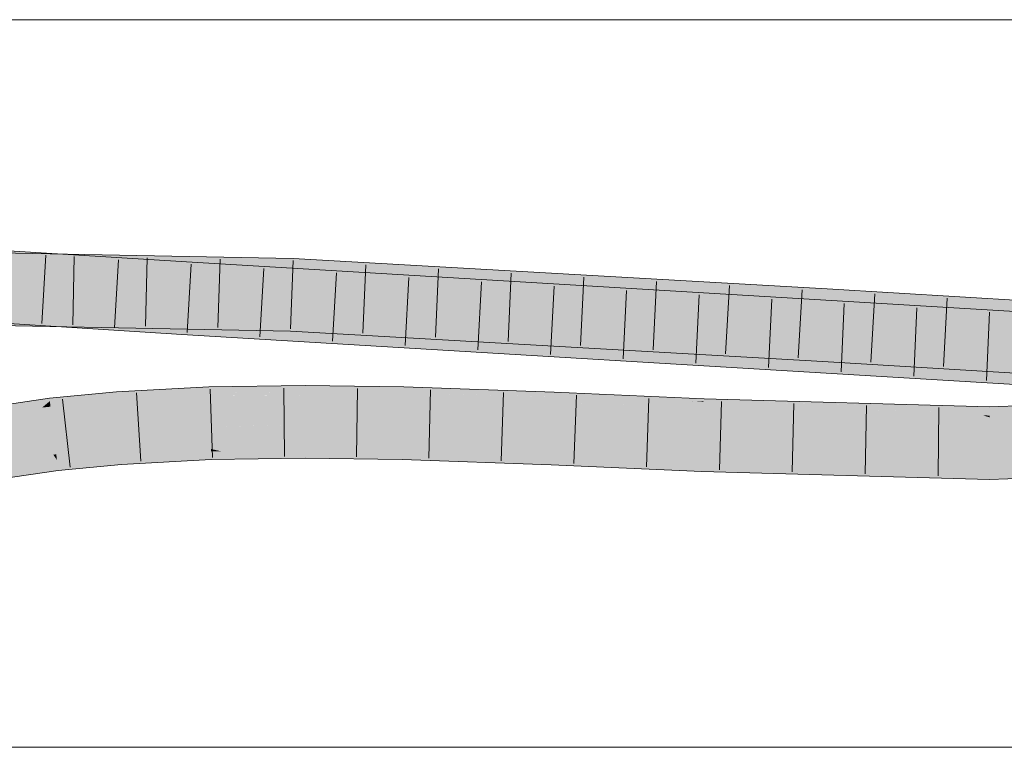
# Model space of a CAD drawing. Extents: x -720 to 300, y 62 to 1107.
# Tile 166 of 250: x 162.43 to 165.82, y 776.88 to 779.38. Entities that reach past the tile are written whole.
import ezdxf

# ---------------------------------------------------------------- set-up
doc = ezdxf.new("R2010")
doc.units = 0
doc.layers.get('0').update_dxf_attribs({"lineweight": 35})
doc.layers.add('E_Detail_Linie_Text_Bem', color=7, linetype='Continuous', lineweight=13)
for name, color, linetype, lineweight, true_color in [('E_Leerrohr 25-A06G9FMB8I', 7, 'Continuous', 9, 0xff8000), ('E_Leerrohr 25-Shading', 7, 'Continuous', 9, 0xff8000), ('E_Leerrohr 32-A06G9FMG8I', 7, 'Continuous', 9, 0x00b300), ('E_Leerrohr 32-Shading', 7, 'Continuous', 9, 0x00b300)]:
    doc.layers.add(name, color=color, linetype=linetype, lineweight=lineweight, true_color=true_color)

# ---------------------------------------------------------------- blocks, each defined once
blk = doc.blocks.new('Shading-A06G9FD98I', base_point=(248.6315, 750.378))
at = {"layer": 'E_Leerrohr 25-Shading', "color": 43, "true_color": 0xd7ab7f}
for points in [[(162.7676, 778.095), (162.7668, 778.1058), (162.5378, 778.0768), (162.537, 778.0835)], [(162.768, 778.0895), (162.7676, 778.095), (162.5382, 778.0737), (162.5378, 778.0768)], [(163.0851, 778.1081), (163.0846, 778.1226), (162.7676, 778.095), (162.7668, 778.1058)], [(163.0853, 778.1014), (163.0851, 778.1081), (162.768, 778.0895), (162.7676, 778.095)], [(163.0853, 778.1014), (162.768, 778.0895), (163.0857, 778.0911), (162.7691, 778.0732)], [(163.4153, 778.111), (163.4153, 778.1274), (163.0851, 778.1081), (163.0846, 778.1226)], [(163.4153, 778.1047), (163.4153, 778.111), (163.0853, 778.1014), (163.0851, 778.1081)], [(163.2294, 778.1028), (163.0853, 778.1014), (163.2293, 778.0927), (163.0857, 778.0911)], [(163.0857, 778.0911), (163.0858, 778.086), (163.4153, 778.0945), (163.4153, 778.0908)], [(163.4153, 778.0945), (163.4153, 778.1047), (163.2293, 778.0927), (163.2294, 778.1028)], [(163.7545, 778.1059), (163.755, 778.1229), (163.4153, 778.111), (163.4153, 778.1274)], [(163.7544, 778.1016), (163.7545, 778.1059), (163.4153, 778.1047), (163.4153, 778.111)], [(163.7544, 778.1016), (163.4153, 778.1047), (163.754, 778.0868), (163.4153, 778.0945)], [(163.4153, 778.0945), (163.4153, 778.0908), (163.754, 778.0868), (163.754, 778.0864)], [(164.2708, 778.0889), (163.7544, 778.1016), (164.1253, 778.0734), (163.754, 778.0864)], [(163.7545, 778.1059), (163.7544, 778.1016), (164.2399, 778.0897)], [(164.2708, 778.0889), (164.2715, 778.105), (163.7545, 778.1059), (163.755, 778.1229)], [(164.2708, 778.0889), (163.7545, 778.1059), (164.2399, 778.0897)], [(164.3962, 778.0994), (164.2715, 778.105), (164.7473, 778.0737), (164.2708, 778.0889)], [(164.7863, 778.0724), (164.7866, 778.0817), (164.7473, 778.0737), (164.3962, 778.0994)], [(162.5378, 778.0768), (162.537, 778.0835), (162.318, 778.0511), (162.3179, 778.0515)], [(162.5378, 778.0768), (162.318, 778.0511), (162.3631, 778.0557)], [(162.3213, 778.0322), (162.5116, 778.0518), (162.3631, 778.0557), (162.5382, 778.0737)], [(162.5382, 778.0737), (162.5378, 778.0768), (162.3631, 778.0557)], [(162.5405, 778.0548), (162.5382, 778.0737), (162.5116, 778.0518)], [(162.7691, 778.0732), (162.768, 778.0895), (162.5405, 778.0548), (162.5382, 778.0737)], [(162.7691, 778.0732), (162.5405, 778.0548), (162.7032, 778.066)], [(162.5405, 778.0548), (162.5413, 778.0481), (162.7032, 778.066)], [(162.7032, 778.066), (162.5413, 778.0481), (162.7694, 778.0693), (162.5414, 778.0471)], [(162.7691, 778.0732), (162.7032, 778.066), (162.7693, 778.0705)], [(162.7032, 778.066), (162.7694, 778.0693), (162.7693, 778.0705)], [(163.0857, 778.0911), (162.7691, 778.0732), (162.8482, 778.0734), (162.7693, 778.0705)], [(162.7693, 778.0705), (162.7694, 778.0693), (162.8482, 778.0734)], [(163.0857, 778.0911), (162.8482, 778.0734), (163.0858, 778.086)], [(164.2708, 778.0889), (164.1253, 778.0734), (164.2701, 778.0699)], [(164.1253, 778.0734), (164.27, 778.0684), (164.2701, 778.0699)], [(164.2947, 778.0691), (164.2701, 778.0699), (164.7854, 778.045), (164.27, 778.0684)], [(164.7856, 778.0534), (164.2708, 778.0889), (164.2701, 778.0699)], [(164.2708, 778.0889), (164.7862, 778.0708), (164.7473, 778.0737)], [(164.2708, 778.0889), (164.2811, 778.0882), (164.7862, 778.0708), (164.7861, 778.0668)], [(164.2811, 778.0882), (164.7856, 778.0534), (164.7861, 778.0668)], [(164.7856, 778.0534), (164.2947, 778.0691), (164.7854, 778.045)], [(164.7862, 778.0708), (164.7863, 778.0724), (164.7473, 778.0737)], [(165.3263, 778.0428), (164.9507, 778.0623), (164.7856, 778.0534), (164.7861, 778.0668)], [(164.9507, 778.0623), (164.7862, 778.0708), (164.7861, 778.0668)], [(164.7863, 778.0724), (164.7862, 778.0708), (165.2083, 778.0641), (165.2314, 778.0628)], [(165.2314, 778.0628), (164.7862, 778.0708), (165.5051, 778.0471), (165.1906, 778.0557)], [(165.1906, 778.0557), (164.7862, 778.0708), (164.9507, 778.0623)], [(165.7682, 778.0545), (164.7866, 778.0817), (165.7682, 778.0532), (164.7863, 778.0724)], [(164.9507, 778.0623), (165.661, 778.0381), (165.1906, 778.0557)], [(164.9507, 778.0623), (165.3263, 778.0428), (165.661, 778.0381), (165.7113, 778.0353)], [(165.2314, 778.0628), (165.7682, 778.0532), (165.2083, 778.0641)], [(165.7682, 778.0532), (165.2314, 778.0628), (165.7682, 778.0399), (165.5051, 778.0471)], [(166.3567, 778.0743), (165.7682, 778.0545), (166.3571, 778.0672), (165.7682, 778.0532)], [(166.3578, 778.0546), (166.3571, 778.0672), (165.7682, 778.0399), (165.7682, 778.0532)], [(162.4982, 778.0408), (162.5116, 778.0518), (162.3242, 778.0154), (162.3213, 778.0322)], [(162.5413, 778.0481), (162.5405, 778.0548), (162.4982, 778.0408), (162.5116, 778.0518)], [(162.4982, 778.0408), (162.5414, 778.0471), (162.5413, 778.0481)], [(165.7681, 778.0179), (164.7856, 778.0534), (164.7854, 778.045)], [(164.7856, 778.0534), (165.7681, 778.0179), (164.9848, 778.0495)], [(165.7681, 778.0179), (165.744, 778.0253), (164.9848, 778.0495), (165.4432, 778.0405)], [(165.5051, 778.0471), (165.1906, 778.0557), (165.661, 778.0381)], [(165.744, 778.0253), (165.7113, 778.0353), (165.4432, 778.0405)], [(165.7682, 778.0399), (165.5051, 778.0471), (165.7682, 778.0342), (165.661, 778.0381)], [(165.7113, 778.0353), (165.7682, 778.0342), (165.661, 778.0381)], [(165.7682, 778.0342), (165.7113, 778.0353), (165.7682, 778.032)], [(165.7682, 778.032), (165.7113, 778.0353), (165.7681, 778.024), (165.744, 778.0253)], [(166.3586, 778.0417), (165.7682, 778.032), (166.3588, 778.0378), (165.7681, 778.024)], [(165.7681, 778.024), (165.7681, 778.0179), (166.3588, 778.0378)], [(166.3582, 778.0482), (166.3578, 778.0546), (165.7682, 778.0342), (165.7682, 778.0399)], [(166.3582, 778.0482), (165.7682, 778.0342), (166.3586, 778.0417), (165.7682, 778.032)], [(165.744, 778.0253), (165.7681, 778.0179), (165.7681, 778.024)], [(162.7822, 777.8908), (162.782, 777.8929), (162.5626, 777.8716)], [(163.0918, 777.9065), (163.0917, 777.9093), (162.782, 777.8929)], [(162.7822, 777.8908), (163.092, 777.9012), (162.782, 777.8929), (163.0918, 777.9065)], [(162.7825, 777.8855), (163.0923, 777.8922), (162.7822, 777.8908), (163.092, 777.9012)], [(162.7832, 777.876), (163.0924, 777.888), (162.7825, 777.8855), (163.0923, 777.8922)], [(163.0917, 777.9093), (163.1301, 777.9008), (163.4154, 777.914), (163.37, 777.8978)], [(163.1301, 777.9008), (163.0917, 777.9093), (163.092, 777.9012)], [(163.0923, 777.8922), (163.1779, 777.8901), (163.092, 777.9012), (163.1301, 777.9008)], [(163.0924, 777.888), (163.1779, 777.8901), (163.0923, 777.8922)], [(163.3087, 777.8759), (163.3611, 777.8946), (163.0929, 777.8727), (163.0924, 777.888)], [(163.1301, 777.9008), (163.1779, 777.8901), (163.37, 777.8978), (163.3611, 777.8946)], [(163.4154, 777.879), (163.4154, 777.8959), (163.3087, 777.8759), (163.3611, 777.8946)], [(163.3611, 777.8946), (163.4154, 777.8959), (163.37, 777.8978), (163.4154, 777.8972)], [(163.4154, 777.8972), (163.4154, 777.914), (163.37, 777.8978)], [(163.749, 777.8963), (163.7494, 777.9096), (163.4154, 777.8959), (163.4154, 777.914)], [(163.7486, 777.8809), (163.749, 777.8963), (163.4154, 777.879), (163.4154, 777.8959)], [(163.7486, 777.8809), (164.2627, 777.8874), (163.749, 777.8963)], [(164.2627, 777.8874), (164.2629, 777.8918), (163.749, 777.8963), (163.7494, 777.9096)], [(164.497, 777.8812), (164.2629, 777.8918), (164.2627, 777.8874)], [(162.5629, 777.8691), (162.5626, 777.8716), (162.3548, 777.8413)], [(162.3554, 777.8383), (162.5637, 777.8629), (162.3548, 777.8413), (162.5629, 777.8691)], [(162.3566, 777.8312), (162.565, 777.8519), (162.3554, 777.8383), (162.5637, 777.8629)], [(162.5629, 777.8691), (162.7825, 777.8855), (162.5626, 777.8716), (162.7822, 777.8908)], [(162.5637, 777.8629), (162.7832, 777.876), (162.5629, 777.8691), (162.7825, 777.8855)], [(162.565, 777.8519), (162.7836, 777.8702), (162.5637, 777.8629), (162.7832, 777.876)], [(162.7836, 777.8702), (162.565, 777.8519), (162.6124, 777.8539)], [(162.5653, 777.8494), (162.567, 777.8353), (162.7836, 777.8702), (162.7846, 777.8564)], [(163.0924, 777.888), (162.7832, 777.876), (162.8978, 777.8768)], [(162.7832, 777.876), (162.7836, 777.8702), (162.8978, 777.8768)], [(162.7836, 777.8702), (162.7846, 777.8564), (163.0924, 777.888), (163.0929, 777.8727)], [(163.3087, 777.8759), (163.4154, 777.8774), (163.4154, 777.879)], [(163.4154, 777.879), (163.4154, 777.8774), (163.7486, 777.8809), (163.7484, 777.873)], [(164.2049, 777.8752), (163.7486, 777.8809), (163.9014, 777.8677), (163.7484, 777.873)], [(163.7486, 777.8809), (164.2049, 777.8752), (164.2627, 777.8874), (164.2623, 777.8766)], [(164.2622, 777.8745), (164.2049, 777.8752), (164.2615, 777.8552), (163.9014, 777.8677)], [(164.2049, 777.8752), (164.2622, 777.8745), (164.2623, 777.8766)], [(164.2622, 777.8745), (164.2615, 777.8552), (164.7793, 777.8633), (164.7782, 777.8318)], [(164.2622, 777.8745), (164.7793, 777.8633), (164.2623, 777.8766), (164.4258, 777.8798)], [(164.4258, 777.8798), (164.2627, 777.8874), (164.2623, 777.8766)], [(164.2627, 777.8874), (164.4258, 777.8798), (164.497, 777.8812), (164.4977, 777.8812)], [(164.4258, 777.8798), (164.7793, 777.8633), (164.4977, 777.8812), (164.7794, 777.8684)], [(165.7673, 777.8411), (165.0217, 777.8617), (164.7782, 777.8318), (164.7793, 777.8633)], [(165.0217, 777.8617), (164.7794, 777.8684), (164.7793, 777.8633)], [(162.5653, 777.8494), (162.565, 777.8519), (162.3584, 777.8211), (162.3566, 777.8312)], [(162.3584, 777.8211), (162.3612, 777.8052), (162.5653, 777.8494), (162.567, 777.8353)], [(162.565, 777.8519), (162.5653, 777.8494), (162.6124, 777.8539)], [(165.7673, 777.8411), (164.7782, 777.8318), (165.7671, 777.8045)], [(165.9574, 777.8475), (165.7673, 777.8411), (165.96, 777.811), (165.7671, 777.8045)]]:
    blk.add_solid(points, dxfattribs=at)
at = {"layer": 'E_Leerrohr 25-Shading', "color": 31, "true_color": 0xfabd7f}
for points in [[(162.7694, 778.0693), (162.5414, 778.0471), (162.7753, 777.9865), (162.552, 777.9594)], [(163.0406, 778.0128), (162.8482, 778.0734), (162.7753, 777.9865), (162.7694, 778.0693)], [(163.0858, 778.086), (162.8482, 778.0734), (163.0861, 778.0771)], [(163.0861, 778.0771), (162.8482, 778.0734), (163.0881, 778.0175), (163.0406, 778.0128)], [(163.4153, 778.0908), (163.0858, 778.086), (163.4153, 778.0786), (163.0861, 778.0771)], [(163.4153, 778.0786), (163.0861, 778.0771), (163.4153, 778.0437), (163.0881, 778.0175)], [(163.754, 778.0864), (163.4153, 778.0908), (163.7538, 778.0772), (163.4153, 778.0786)], [(163.4153, 778.0786), (163.4153, 778.0024), (163.7538, 778.0772), (163.7517, 777.998)], [(164.27, 778.0684), (164.1253, 778.0734), (163.7517, 777.998), (163.7538, 778.0772)], [(164.2667, 777.9857), (164.27, 778.0684), (163.7517, 777.998)], [(164.1253, 778.0734), (163.754, 778.0864), (163.7538, 778.0772)], [(164.7854, 778.045), (164.27, 778.0684), (164.7829, 777.9706), (164.2667, 777.9857)], [(162.5021, 777.9977), (162.4982, 778.0408), (162.3351, 777.9537), (162.3242, 778.0154)], [(162.5414, 778.0471), (162.4982, 778.0408), (162.552, 777.9594), (162.5061, 777.9527)], [(163.0881, 778.0175), (163.0888, 777.9977), (163.4153, 778.0437), (163.4153, 778.0024)], [(164.7854, 778.045), (164.7824, 777.9567), (165.7681, 778.0179), (165.7677, 777.9295)], [(165.7681, 778.0179), (165.7677, 777.9295), (166.3588, 778.0378), (166.3639, 777.9495)], [(162.5045, 777.9715), (162.5021, 777.9977), (162.3382, 777.9358), (162.3351, 777.9537)], [(162.7757, 777.9811), (163.071, 778.0033), (162.7753, 777.9865), (163.0406, 778.0128)], [(162.7757, 777.9811), (163.0888, 777.9977), (163.071, 778.0033)], [(163.0888, 777.9977), (162.7757, 777.9811), (163.0892, 777.9853), (162.7764, 777.9716)], [(163.0406, 778.0128), (163.0888, 777.9977), (163.0881, 778.0175)], [(163.4153, 778.0024), (163.0888, 777.9977), (163.4153, 777.9933), (163.0892, 777.9853)], [(163.4154, 777.9265), (163.4153, 777.9933), (163.2256, 777.9219), (163.2262, 777.9886)], [(163.7517, 777.998), (163.4153, 778.0024), (163.7517, 777.9969), (163.4153, 777.9933)], [(163.7499, 777.9299), (163.7515, 777.9916), (163.4153, 777.9933), (163.5818, 777.9951)], [(163.7499, 777.9299), (163.4153, 777.9933), (163.4154, 777.9265)], [(163.7515, 777.9916), (163.7517, 777.9969), (163.5818, 777.9951)], [(164.2663, 777.9755), (164.2665, 777.9801), (163.7515, 777.9916), (163.7517, 777.998)], [(164.2665, 777.9801), (164.2667, 777.9857), (163.7517, 777.998)], [(162.3395, 777.9283), (162.5061, 777.9527), (162.3382, 777.9358), (162.5045, 777.9715)], [(162.552, 777.9594), (162.5061, 777.9527), (162.5523, 777.9568)], [(162.552, 777.9594), (162.7757, 777.9811), (162.7753, 777.9865)], [(162.7757, 777.9811), (162.552, 777.9594), (162.7764, 777.9716), (162.5523, 777.9568)], [(162.7764, 777.9716), (162.5523, 777.9568), (162.7811, 777.9053), (162.5603, 777.8909)], [(163.0892, 777.9853), (162.7764, 777.9716), (163.0914, 777.9187), (162.7811, 777.9053)], [(163.2262, 777.9886), (163.0892, 777.9853), (163.2256, 777.9219), (163.0914, 777.9187)], [(164.2644, 777.9296), (164.2663, 777.9755), (163.7499, 777.9299), (163.7515, 777.9916)], [(164.2644, 777.9296), (164.671, 777.9272), (164.2663, 777.9755), (164.7824, 777.9567)], [(164.7824, 777.9567), (164.2665, 777.9801), (164.2663, 777.9755)], [(164.2667, 777.9857), (164.2665, 777.9801), (164.7829, 777.9706), (164.7824, 777.9567)], [(162.5499, 777.89), (162.5061, 777.9527), (162.3494, 777.8721), (162.3395, 777.9283)], [(162.5523, 777.9568), (162.5061, 777.9527), (162.5603, 777.8909), (162.5499, 777.89)], [(163.4154, 777.9265), (163.3607, 777.9252), (163.4154, 777.9227)], [(163.7494, 777.9096), (163.5288, 777.9277), (163.4154, 777.9227), (163.4154, 777.9265)], [(163.7499, 777.9299), (163.5288, 777.9277), (163.7495, 777.9162)], [(163.5288, 777.9277), (163.7494, 777.9096), (163.7495, 777.9162)], [(164.2644, 777.9296), (163.7499, 777.9299), (164.2629, 777.8918), (163.7495, 777.9162)], [(164.497, 777.8812), (164.671, 777.9272), (164.2629, 777.8918), (164.2644, 777.9296)], [(164.78, 777.8867), (164.7814, 777.9266), (164.497, 777.8812), (164.671, 777.9272)], [(164.7814, 777.9266), (164.7824, 777.9567), (164.671, 777.9272)], [(164.78, 777.8867), (165.5279, 777.9077), (164.7814, 777.9266), (165.7677, 777.9295)], [(165.7677, 777.9295), (164.7824, 777.9567), (164.7814, 777.9266)], [(165.7676, 777.9145), (165.7677, 777.9295), (165.5279, 777.9077)], [(166.3645, 777.9398), (165.7675, 777.8949), (165.9574, 777.8475), (165.7673, 777.8411)], [(166.3645, 777.9398), (166.3639, 777.9495), (165.7675, 777.8949), (165.7676, 777.9145)], [(166.3639, 777.9495), (165.7677, 777.9295), (165.7676, 777.9145)], [(162.5603, 777.8909), (162.5626, 777.8716), (162.7811, 777.9053), (162.782, 777.8929)], [(162.8349, 777.9077), (162.7811, 777.9053), (163.0917, 777.9093), (162.782, 777.8929)], [(163.0914, 777.9187), (162.8349, 777.9077), (163.0917, 777.9093)], [(163.4154, 777.914), (163.1234, 777.9195), (163.0917, 777.9093), (163.0914, 777.9187)], [(163.4154, 777.914), (163.3607, 777.9252), (163.1234, 777.9195)], [(163.3607, 777.9252), (163.4154, 777.914), (163.4154, 777.9227)], [(163.7494, 777.9096), (163.4154, 777.9227), (163.4154, 777.914)], [(163.7495, 777.9162), (163.7494, 777.9096), (164.2629, 777.8918)], [(165.0217, 777.8617), (165.5279, 777.9077), (164.7794, 777.8684), (164.78, 777.8867)], [(165.7675, 777.8949), (165.7676, 777.9145), (165.0217, 777.8617), (165.5279, 777.9077)], [(165.0217, 777.8617), (165.7673, 777.8411), (165.7675, 777.8949)], [(162.5626, 777.8716), (162.5499, 777.89), (162.3548, 777.8413), (162.3494, 777.8721)], [(162.5499, 777.89), (162.5626, 777.8716), (162.5603, 777.8909)], [(164.497, 777.8812), (164.7794, 777.8684), (164.78, 777.8867)]]:
    blk.add_solid(points, dxfattribs=at)
at = {"layer": 'E_Leerrohr 32-Shading', "color": 83, "true_color": 0x7fbd7f}
for points in [[(162.0218, 778.5774), (163.0053, 778.5161), (161.8105, 778.6272), (163.0076, 778.5527)], [(162.5758, 778.5795), (161.7958, 778.5947), (162.5741, 778.543), (162.0112, 778.554)], [(163.3729, 778.5274), (163.3743, 778.564), (162.5741, 778.543), (162.5758, 778.5795)], [(163.9299, 778.4971), (163.0076, 778.5527), (164.1383, 778.4479), (163.0053, 778.5161)], [(163.9415, 778.5316), (163.3743, 778.564), (164.1501, 778.483), (163.3729, 778.5274)], [(165.2091, 778.4592), (163.9415, 778.5316), (165.207, 778.4227), (164.1501, 778.483)], [(165.5189, 778.4016), (163.9299, 778.4971), (165.7258, 778.3524), (164.1383, 778.4479)], [(165.5285, 778.4402), (165.2091, 778.4592), (165.7354, 778.3912), (165.207, 778.4227)], [(167.0379, 778.3137), (166.7911, 778.3651), (165.7354, 778.3912), (165.5285, 778.4402)], [(162.9934, 778.3212), (161.8994, 778.4012), (161.9978, 778.3651), (161.7001, 778.3836)], [(162.9945, 778.3397), (161.9438, 778.4051), (162.9934, 778.3212), (161.8994, 778.4012)], [(165.9051, 778.3416), (165.9066, 778.3782), (165.7258, 778.3524), (165.5189, 778.4016)], [(161.8989, 778.3735), (162.5656, 778.3664), (161.4554, 778.3881)], [(161.8487, 778.3681), (161.7209, 778.3517), (162.5649, 778.3497), (162.5644, 778.3401)], [(161.8487, 778.3681), (162.5656, 778.3664), (161.8915, 778.3736)], [(162.5656, 778.3664), (161.8487, 778.3681), (162.5649, 778.3497)], [(161.9978, 778.3651), (162.9923, 778.3031), (162.9934, 778.3212)], [(162.5656, 778.3664), (162.5649, 778.3497), (163.3662, 778.3508), (163.3654, 778.329)], [(162.5643, 778.3401), (161.4558, 778.3554), (162.5638, 778.3298), (161.4559, 778.3514)], [(163.3654, 778.329), (162.5643, 778.3401), (163.3648, 778.3141), (162.5638, 778.3298)], [(162.5644, 778.3401), (163.3654, 778.329), (162.5649, 778.3497)], [(164.0413, 778.2767), (162.9945, 778.3397), (162.9934, 778.3212)], [(163.3662, 778.3508), (163.3654, 778.329), (164.0574, 778.3058), (164.0238, 778.3025)], [(163.3662, 778.3508), (164.0574, 778.3058), (164.0917, 778.3093)], [(163.0429, 778.3), (162.9934, 778.3212), (162.9923, 778.3031)], [(163.0429, 778.3), (165.1216, 778.2117), (162.9934, 778.3212), (164.0413, 778.2767)], [(165.8975, 778.164), (163.0429, 778.3), (163.3275, 778.283)], [(165.8975, 778.164), (165.8976, 778.165), (163.0429, 778.3), (165.1216, 778.2117)], [(163.6116, 778.3), (163.3654, 778.329), (163.3648, 778.3141)], [(163.6116, 778.3), (165.1967, 778.2462), (163.3654, 778.329), (164.6627, 778.2767)], [(165.1961, 778.2361), (163.6116, 778.3), (165.1957, 778.2298), (163.6912, 778.2955)], [(165.1967, 778.2462), (163.6116, 778.3), (165.1961, 778.2361)], [(164.0238, 778.3025), (164.6627, 778.2767), (164.0917, 778.3093)], [(163.3275, 778.283), (165.1924, 778.1708), (165.8975, 778.164), (165.8967, 778.1438)], [(163.6912, 778.2955), (165.1946, 778.2096), (165.1957, 778.2298)], [(165.1946, 778.2096), (167.0304, 778.1371), (165.1957, 778.2298), (166.3875, 778.1754)], [(166.3875, 778.1754), (165.7765, 778.2117), (165.1957, 778.2298), (165.1961, 778.2361)], [(165.7765, 778.2117), (165.1967, 778.2462), (165.1961, 778.2361)], [(167.0303, 778.1348), (167.0304, 778.1371), (165.4539, 778.1942), (165.1946, 778.2096)], [(165.1924, 778.1708), (165.896, 778.1284), (165.8967, 778.1438)], [(165.4539, 778.1942), (165.8332, 778.1716), (167.0303, 778.1348), (167.0302, 778.1313)]]:
    blk.add_solid(points, dxfattribs=at)
at = {"layer": 'E_Leerrohr 32-Shading', "color": 83, "true_color": 0x7fd57f}
for points in [[(162.0218, 778.5774), (162.0771, 778.4854), (162.5746, 778.5429), (162.5698, 778.4547)], [(161.2791, 778.4465), (162.9945, 778.3397), (161.2425, 778.5374), (162.9999, 778.4279)], [(162.0607, 778.4755), (162.5741, 778.543), (162.0112, 778.554)], [(162.0607, 778.4755), (162.5696, 778.4547), (162.5741, 778.543), (163.1175, 778.5043)], [(162.5698, 778.4547), (162.9999, 778.4279), (162.5746, 778.5429), (163.0053, 778.5161)], [(163.1175, 778.5043), (163.3729, 778.5274), (162.5741, 778.543)], [(163.3695, 778.4391), (163.3713, 778.4862), (162.5696, 778.4547), (163.1175, 778.5043)], [(164.2005, 778.3557), (164.1404, 778.4449), (162.9999, 778.4279), (163.0053, 778.5161)], [(164.1404, 778.4449), (164.1383, 778.4479), (163.0053, 778.5161)], [(163.3713, 778.4862), (163.3729, 778.5274), (163.1175, 778.5043)], [(164.1501, 778.483), (163.3729, 778.5274), (164.2123, 778.3909), (163.3695, 778.4391)], [(161.4538, 778.5003), (161.4541, 778.4764), (162.5696, 778.4547)], [(162.5696, 778.4547), (161.4541, 778.4764), (162.5656, 778.3664), (161.4554, 778.3881)], [(165.2042, 778.3757), (165.207, 778.4227), (164.1806, 778.4379), (164.1501, 778.483)], [(163.3662, 778.3508), (163.3689, 778.422), (162.5656, 778.3664), (162.5696, 778.4547)], [(163.3689, 778.422), (163.3695, 778.4391), (162.5696, 778.4547)], [(164.1861, 778.3732), (164.2123, 778.3909), (163.3689, 778.422), (163.3695, 778.4391)], [(165.7258, 778.3524), (164.1383, 778.4479), (165.7935, 778.2598), (164.2005, 778.3557)], [(165.2018, 778.3344), (165.2042, 778.3757), (164.2123, 778.3909), (164.1806, 778.4379)], [(165.7694, 778.2463), (165.9013, 778.2533), (162.9945, 778.3397), (162.9999, 778.4279)], [(164.0917, 778.3093), (164.1861, 778.3732), (163.3662, 778.3508), (163.3689, 778.422)], [(165.7718, 778.3415), (165.7354, 778.3912), (165.2042, 778.3757), (165.207, 778.4227)], [(164.0917, 778.3093), (164.6627, 778.2767), (164.1878, 778.3744), (165.0841, 778.3218)], [(165.0841, 778.3218), (165.2018, 778.3344), (164.1878, 778.3744), (164.2123, 778.3909)], [(165.8031, 778.2986), (165.7718, 778.3415), (165.2018, 778.3344), (165.2042, 778.3757)], [(165.7718, 778.3415), (167.0379, 778.3137), (165.7354, 778.3912)], [(165.7694, 778.2463), (162.9945, 778.3397), (164.0413, 778.2767)], [(165.2007, 778.3149), (165.2018, 778.3344), (165.0841, 778.3218)], [(165.2018, 778.3344), (165.2007, 778.3149), (165.8031, 778.2986), (165.7784, 778.2804)], [(165.9013, 778.2533), (165.9051, 778.3416), (165.7935, 778.2598), (165.7258, 778.3524)], [(165.8031, 778.2986), (166.7876, 778.2401), (165.7718, 778.3415), (166.9008, 778.2734)], [(165.7718, 778.3415), (165.9047, 778.3334), (167.0379, 778.3137), (167.0336, 778.3124)], [(165.198, 778.2678), (165.2007, 778.3149), (164.6627, 778.2767), (165.0841, 778.3218)], [(165.2007, 778.3149), (165.198, 778.2678), (165.7784, 778.2804), (165.7482, 778.2582)], [(165.8031, 778.2986), (165.7769, 778.2793), (166.7876, 778.2401), (166.6268, 778.2429)], [(165.1216, 778.2117), (165.7694, 778.2463), (164.0413, 778.2767)], [(164.6976, 778.2761), (164.6627, 778.2767), (165.1967, 778.2462)], [(165.198, 778.2678), (164.6976, 778.2761), (165.1967, 778.2462)], [(165.7765, 778.2117), (165.198, 778.2678), (165.1967, 778.2462)], [(165.198, 778.2678), (165.7765, 778.2117), (166.6264, 778.2429), (167.0341, 778.2254)], [(165.7769, 778.2793), (165.7482, 778.2582), (166.6268, 778.2429)], [(165.899, 778.198), (165.9009, 778.244), (165.1216, 778.2117), (165.7694, 778.2463)], [(165.9009, 778.244), (165.9013, 778.2533), (165.7694, 778.2463)], [(165.1216, 778.2117), (165.8976, 778.165), (165.899, 778.198)], [(167.0341, 778.2254), (165.7765, 778.2117), (167.0326, 778.1898)], [(167.0326, 778.1898), (165.7765, 778.2117), (167.0317, 778.1674), (166.3875, 778.1754)]]:
    blk.add_solid(points, dxfattribs=at)
blk = doc.blocks.new('Referenz-A06G9FMH8I')
at = {"layer": 'E_Detail_Linie_Text_Bem', "linetype": 'Continuous', "ltscale": 0.13}
for p, q in [((134.8161, 779.3844), (168.9161, 779.3844)), ((168.9161, 776.8844), (140.9161, 776.8844))]:
    blk.add_line(p, q, dxfattribs=at)
at = {"layer": 'E_Leerrohr 25-A06G9FMB8I', "linetype": 'Continuous', "ltscale": 0.13}
for p, q in [((162.537, 778.0835), (162.7668, 778.1058)), ((162.7668, 778.1058), (163.0846, 778.1226)), ((162.8513, 777.8675), (162.8365, 778.102)), ((163.0846, 778.1226), (163.4153, 778.1274)), ((163.0974, 777.8803), (163.0897, 778.1152)), ((163.3445, 777.8839), (163.3426, 778.1188)), ((163.4153, 778.1274), (163.755, 778.1229)), ((163.5919, 777.8826), (163.5951, 778.1175)), ((163.755, 778.1229), (164.2715, 778.105)), ((163.8401, 777.8774), (163.8468, 778.1123)), ((164.0892, 777.8687), (164.0975, 778.1036)), ((164.2715, 778.105), (164.7866, 778.0817)), ((162.3179, 778.0515), (162.537, 778.0835)), ((162.6079, 777.8468), (162.5819, 778.0803)), ((164.3385, 777.8592), (164.3477, 778.094)), ((164.5886, 777.8479), (164.5971, 778.0827)), ((164.7866, 778.0817), (165.7683, 778.0545)), ((164.8389, 777.8376), (164.8464, 778.0725)), ((165.0897, 777.8307), (165.0954, 778.0656)), ((165.7683, 778.0545), (166.3567, 778.0743)), ((165.3404, 777.8238), (165.3445, 778.0587)), ((165.5912, 777.8169), (165.5935, 778.0519)), ((162.7846, 777.8565), (163.0929, 777.8727)), ((163.0929, 777.8727), (163.4154, 777.8774)), ((163.4154, 777.8774), (163.7484, 777.873)), ((163.7484, 777.873), (164.2615, 777.8552)), ((162.3612, 777.8052), (162.567, 777.8353)), ((162.567, 777.8353), (162.7846, 777.8565)), ((164.2615, 777.8552), (164.7782, 777.8318)), ((164.7782, 777.8318), (165.7671, 777.8045)), ((165.7671, 777.8045), (166.3711, 777.8247))]:
    blk.add_line(p, q, dxfattribs=at)
at = {"layer": 'E_Leerrohr 32-A06G9FMG8I', "linetype": 'Continuous', "ltscale": 0.13}
for p, q in [((160.1044, 778.7335), (163.0076, 778.5526)), ((161.4524, 778.6014), (163.3743, 778.564)), ((162.511, 778.3406), (162.5248, 778.5752)), ((162.6176, 778.3362), (162.6217, 778.5712)), ((162.7604, 778.3251), (162.7744, 778.5597)), ((162.8667, 778.3314), (162.8724, 778.5663)), ((163.0076, 778.5526), (165.9066, 778.3782)), ((163.0097, 778.3096), (163.0241, 778.5441)), ((163.1159, 778.3265), (163.1232, 778.5614)), ((163.365, 778.3217), (163.3739, 778.5565)), ((163.3743, 778.564), (165.2091, 778.4592)), ((163.6143, 778.3074), (163.6239, 778.5422)), ((163.2595, 778.2946), (163.2734, 778.5291)), ((163.5092, 778.2795), (163.5228, 778.5141)), ((163.8636, 778.2932), (163.8738, 778.528)), ((164.1128, 778.2789), (164.1237, 778.5137)), ((160.0927, 778.4838), (162.9923, 778.3031)), ((163.759, 778.2645), (163.7722, 778.4991)), ((164.0087, 778.2495), (164.0215, 778.4841)), ((164.2584, 778.2344), (164.2709, 778.4691)), ((164.3621, 778.2647), (164.3736, 778.4994)), ((164.6114, 778.2504), (164.6235, 778.4851)), ((164.8606, 778.2362), (164.8735, 778.4709)), ((164.5082, 778.2194), (164.5202, 778.4541)), ((164.7579, 778.2044), (164.7696, 778.4391)), ((165.1099, 778.222), (165.1234, 778.4566)), ((165.2091, 778.4592), (167.0395, 778.3503)), ((165.3595, 778.2073), (165.3729, 778.4419)), ((165.0076, 778.1894), (165.019, 778.4241)), ((165.2574, 778.1743), (165.2683, 778.4091)), ((165.6093, 778.1925), (165.6222, 778.4271)), ((165.5071, 778.1593), (165.5177, 778.3941)), ((165.7569, 778.1443), (165.767, 778.3791)), ((161.4559, 778.3514), (163.3648, 778.3142)), ((162.9923, 778.3031), (165.896, 778.1284)), ((163.3648, 778.3142), (165.1946, 778.2096)), ((165.1946, 778.2096), (167.0288, 778.1005))]:
    blk.add_line(p, q, dxfattribs=at)

msp = doc.modelspace()

# ---------------------------------------------------------------- block references
at = {"color": 8, "lineweight": 25, "ltscale": 0.25, "true_color": 0x808080}
msp.add_blockref('Referenz-A06G9FMH8I', (0, 0), dxfattribs=at)
msp.add_blockref('Shading-A06G9FD98I', (248.6315, 750.378))

doc.saveas('drawing.dxf')
